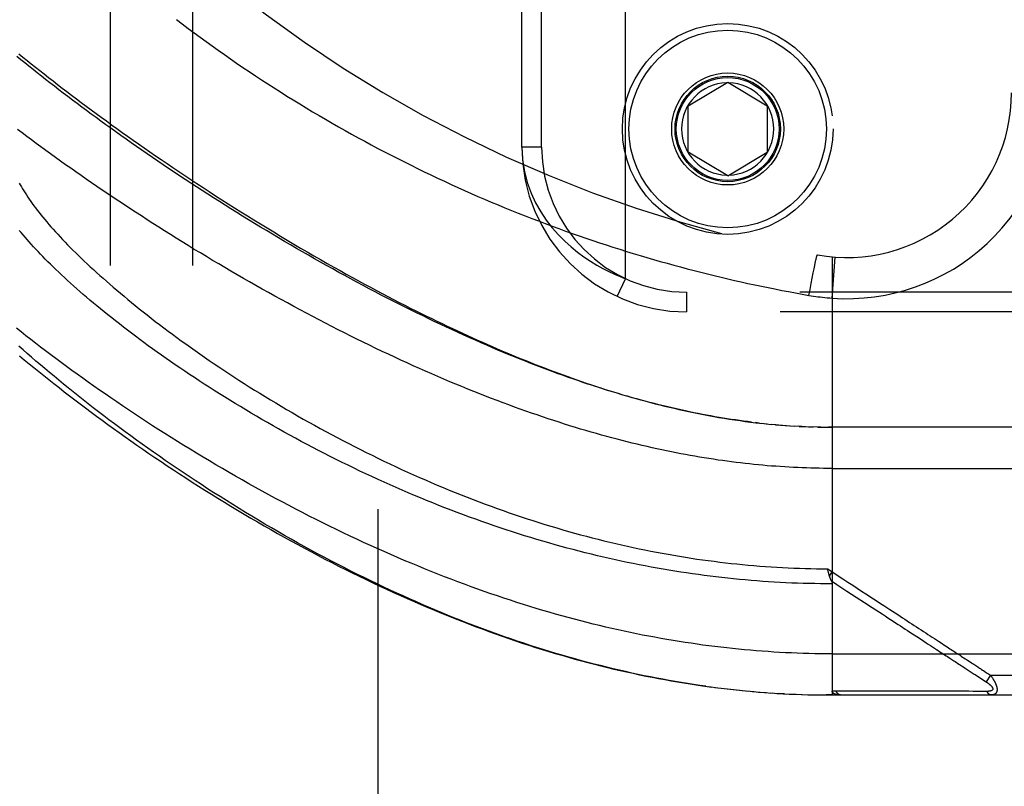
# Model space of a CAD drawing. Header units: inches. Extents: x 0 to 179, y 0 to 116.
# Tile 103 of 234: x 78.4 to 79.9, y 55.89 to 57.05. Entities that reach past the tile are written whole.
import ezdxf

# ---------------------------------------------------------------- set-up
doc = ezdxf.new("R2010")
doc.units = ezdxf.units.IN
doc.header["$LTSCALE"] = 9.842105
doc.header["$MEASUREMENT"] = 0
doc.linetypes.add('HIDDEN', pattern=[0.2, 0.1, -0.1])
for name, color, linetype in [('DEFAULT_2', 8, 'HIDDEN'), ('RIGHTHAND_DOOR_ASSEMBLY', 7, 'CONTINUOUS'), ('SUBPANEL', 7, 'CONTINUOUS')]:
    doc.layers.add(name, color=color, linetype=linetype)

msp = doc.modelspace()

# ---------------------------------------------------------------- linework, layer by layer
at = {"layer": 'DEFAULT_2', "color": 8, "linetype": 'HIDDEN'}
msp.add_line((78.9445, 79.9273), (78.9445, 34.8233), dxfattribs=at)
at = {"layer": 'RIGHTHAND_DOOR_ASSEMBLY', "color": 8, "linetype": 'HIDDEN'}
for p, q in [((79.3205, 56.6557), (79.3205, 58.095)), ((79.163, 56.8553), (79.163, 57.8953)), ((79.193, 56.8553), (79.193, 57.8953)), ((79.4155, 56.9178), (79.4755, 56.9539)), ((79.4755, 56.9539), (79.5355, 56.9178)), ((79.4155, 56.8478), (79.4155, 56.9178)), ((79.5355, 56.9178), (79.5355, 56.8478)), ((79.193, 56.8553), (79.163, 56.8553)), ((79.4755, 56.8118), (79.4155, 56.8478)), ((79.4755, 56.8118), (79.5355, 56.8478)), ((79.6097, 56.6852), (79.6099, 56.6862)), ((79.6099, 56.6862), (79.6102, 56.6871)), ((79.6102, 56.6871), (79.6104, 56.6879)), ((79.6342, 56.6888), (79.6342, 56.0241)), ((79.6342, 56.6261), (79.6387, 56.6885)), ((79.6053, 56.6644), (79.6066, 56.6707)), ((79.6066, 56.6707), (79.6076, 56.6755)), ((79.6076, 56.6755), (79.6084, 56.6792)), ((79.6084, 56.6792), (79.6089, 56.6818)), ((79.6089, 56.6818), (79.6093, 56.6836)), ((79.6093, 56.6836), (79.6097, 56.6852)), ((79.3078, 56.6285), (79.3205, 56.6557)), ((79.6022, 56.6482), (79.6038, 56.6566)), ((79.6038, 56.6566), (79.6053, 56.6644)), ((79.6005, 56.6394), (79.6022, 56.6482)), ((80.5692, 56.6353), (79.413, 56.6353)), ((79.413, 56.6353), (79.413, 56.6053)), ((79.5989, 56.6304), (79.6005, 56.6394)), ((80.5392, 56.6053), (79.413, 56.6053)), ((79.5235, 56.4366), (79.5175, 56.4373)), ((79.5262, 56.4363), (79.5354, 56.4353)), ((79.534, 56.4355), (79.5414, 56.4347)), ((79.5488, 56.4341), (79.5413, 56.4347)), ((79.5531, 56.4337), (79.5472, 56.4342)), ((79.5488, 56.4341), (79.5589, 56.4332)), ((79.5559, 56.4335), (79.5648, 56.4328)), ((79.563, 56.4329), (79.5706, 56.4324)), ((79.57, 56.4325), (79.577, 56.432)), ((79.5841, 56.4316), (79.5764, 56.4321)), ((79.5881, 56.4314), (79.5823, 56.4317)), ((79.5841, 56.4316), (79.5938, 56.4312)), ((79.5912, 56.4313), (79.5996, 56.431)), ((79.5983, 56.431), (79.6055, 56.4308)), ((79.6127, 56.4306), (79.6054, 56.4308)), ((79.6169, 56.4305), (79.6112, 56.4306)), ((79.6127, 56.4306), (79.6227, 56.4304)), ((79.6199, 56.4305), (79.6285, 56.4304)), ((79.6271, 56.4304), (79.6342, 56.4303)), ((80.508, 56.4303), (79.6285, 56.4304)), ((79.6342, 56.3678), (80.538, 56.3678)), ((79.6273, 56.2154), (79.6342, 56.2108)), ((79.6277, 56.2135), (79.6273, 56.2154)), ((79.6282, 56.2117), (79.6277, 56.2135)), ((79.6285, 56.2104), (79.6282, 56.2117)), ((79.6301, 56.2045), (79.6342, 56.2108)), ((79.6948, 56.1568), (79.7002, 56.1534)), ((79.7521, 56.1195), (79.7665, 56.1101)), ((79.6342, 56.0866), (80.538, 56.0866)), ((79.809, 56.0824), (79.8129, 56.0799)), ((79.8129, 56.0799), (79.8188, 56.0761)), ((79.8343, 56.0659), (79.8419, 56.061)), ((79.8419, 56.061), (79.8468, 56.0578)), ((79.8638, 56.0611), (79.8661, 56.0596)), ((79.8661, 56.0596), (79.8686, 56.0579)), ((79.8686, 56.0579), (79.8713, 56.0561)), ((79.8745, 56.0541), (79.8679, 56.0441)), ((79.8713, 56.0561), (79.8745, 56.0541)), ((79.8745, 56.0541), (80.538, 56.0541)), ((79.4468, 56.0368), (79.4607, 56.035)), ((79.4562, 56.0355), (79.4699, 56.0338)), ((79.4657, 56.0343), (79.4791, 56.0328)), ((79.4751, 56.0332), (79.4883, 56.0318)), ((79.4846, 56.0322), (79.4975, 56.0309)), ((79.494, 56.0312), (79.5067, 56.03)), ((79.5034, 56.0303), (79.5158, 56.0292)), ((79.5128, 56.0294), (79.525, 56.0284)), ((79.5222, 56.0286), (79.5341, 56.0277)), ((79.5315, 56.0279), (79.5432, 56.0271)), ((79.7022, 56.0297), (79.6976, 56.0297)), ((79.7851, 56.0297), (79.7743, 56.0297)), ((79.8377, 56.0297), (79.8336, 56.0297)), ((79.8414, 56.0297), (79.8377, 56.0297)), ((79.8481, 56.0296), (79.8414, 56.0297)), ((79.8527, 56.0296), (79.8481, 56.0296)), ((79.8622, 56.0296), (79.8527, 56.0296)), ((79.8691, 56.0296), (79.8622, 56.0296)), ((79.5409, 56.0272), (79.5523, 56.0265)), ((79.5615, 56.026), (79.5523, 56.0265)), ((79.569, 56.0256), (79.5797, 56.0252)), ((79.5783, 56.0252), (79.5888, 56.0248)), ((79.5876, 56.0249), (79.5979, 56.0246)), ((79.597, 56.0246), (79.6069, 56.0244)), ((79.6063, 56.0244), (79.616, 56.0242)), ((79.6156, 56.0242), (79.6251, 56.0241)), ((79.625, 56.0241), (79.6342, 56.0241)), ((79.6342, 56.0241), (79.6251, 56.0241)), ((79.6342, 56.0241), (80.508, 56.0241))]:
    msp.add_line(p, q, dxfattribs=at)
for points in [[(78.6386, 57.049), (78.6475, 57.0422), (78.6565, 57.0354), (78.6655, 57.0287), (78.6746, 57.022), (78.6837, 57.0154), (78.6929, 57.0088), (78.7021, 57.0022), (78.7114, 56.9957), (78.7207, 56.9892), (78.73, 56.9827), (78.7395, 56.9763), (78.7489, 56.97), (78.7584, 56.9636), (78.7679, 56.9574), (78.7775, 56.9512), (78.787, 56.945), (78.7967, 56.9389), (78.8063, 56.9328), (78.816, 56.9268), (78.8257, 56.9208), (78.8355, 56.9149), (78.8453, 56.909), (78.8551, 56.9032), (78.8649, 56.8975), (78.8748, 56.8918), (78.8847, 56.8861), (78.8946, 56.8805), (78.9045, 56.875), (78.9144, 56.8695), (78.9244, 56.8641), (78.9344, 56.8587), (78.9444, 56.8534), (78.9544, 56.8481), (78.9644, 56.8429), (78.9745, 56.8378), (78.9846, 56.8327), (78.9947, 56.8277), (79.0048, 56.8227), (79.0149, 56.8178), (79.025, 56.813), (79.0351, 56.8082), (79.0453, 56.8034), (79.0555, 56.7988), (79.0656, 56.7941), (79.0758, 56.7896), (79.086, 56.7851), (79.0962, 56.7806), (79.1064, 56.7762), (79.1166, 56.7719), (79.1268, 56.7676), (79.1371, 56.7634), (79.1473, 56.7592), (79.1575, 56.7551), (79.1678, 56.7511), (79.178, 56.7471), (79.1883, 56.7432), (79.1986, 56.7393), (79.2088, 56.7355), (79.2191, 56.7317), (79.2294, 56.728), (79.2396, 56.7243), (79.2499, 56.7207), (79.2602, 56.7172), (79.2705, 56.7137), (79.2807, 56.7103), (79.291, 56.7069), (79.3013, 56.7036), (79.3116, 56.7003), (79.3218, 56.6971), (79.3321, 56.694), (79.3424, 56.6909), (79.3526, 56.6878), (79.3629, 56.6849), (79.3732, 56.6819), (79.3834, 56.679), (79.3937, 56.6762), (79.4039, 56.6734), (79.4142, 56.6707), (79.4244, 56.6681), (79.4347, 56.6654), (79.4449, 56.6629), (79.4551, 56.6604), (79.4654, 56.6579), (79.4756, 56.6555), (79.4858, 56.6531), (79.4961, 56.6508), (79.5063, 56.6486), (79.5165, 56.6464), (79.5267, 56.6442), (79.5369, 56.6421), (79.5472, 56.6401), (79.5575, 56.638), (79.5678, 56.6361), (79.5782, 56.6341), (79.5885, 56.6322), (79.5989, 56.6304)], [(79.5115, 56.438), (79.5054, 56.4388), (79.4994, 56.4396), (79.4933, 56.4404), (79.4872, 56.4413), (79.481, 56.4422), (79.4749, 56.4432), (79.4686, 56.4441), (79.4624, 56.4452), (79.4561, 56.4463), (79.4498, 56.4474), (79.4435, 56.4486), (79.4371, 56.4498), (79.4307, 56.451), (79.4242, 56.4523), (79.4177, 56.4537), (79.4112, 56.4551), (79.4046, 56.4565), (79.398, 56.458), (79.3913, 56.4595), (79.3846, 56.4611), (79.3779, 56.4627), (79.3711, 56.4644), (79.3642, 56.4661), (79.3574, 56.4679), (79.3504, 56.4697), (79.3434, 56.4716), (79.3364, 56.4735), (79.3293, 56.4755), (79.3222, 56.4776), (79.315, 56.4796), (79.3078, 56.4818), (79.3005, 56.484), (79.2931, 56.4862), (79.2857, 56.4886), (79.2783, 56.4909), (79.2708, 56.4934), (79.2632, 56.4959), (79.2556, 56.4984), (79.248, 56.501), (79.2403, 56.5037), (79.2325, 56.5064), (79.2247, 56.5092), (79.2168, 56.512), (79.2089, 56.5149), (79.2009, 56.5179), (79.1928, 56.5209), (79.1847, 56.524), (79.1766, 56.5272), (79.1684, 56.5304), (79.1602, 56.5337), (79.1519, 56.537), (79.1435, 56.5404), (79.1351, 56.5439), (79.1267, 56.5474), (79.1182, 56.551), (79.1097, 56.5547), (79.1011, 56.5584), (79.0924, 56.5622), (79.0838, 56.5661), (79.075, 56.57), (79.0663, 56.574), (79.0575, 56.578), (79.0487, 56.5821), (79.0398, 56.5862), (79.0309, 56.5904), (79.0219, 56.5947), (79.013, 56.5991), (79.004, 56.6034), (78.9949, 56.6079), (78.9859, 56.6124), (78.9768, 56.6169), (78.9677, 56.6216), (78.9586, 56.6262), (78.9494, 56.6309), (78.9403, 56.6357), (78.9311, 56.6405), (78.9219, 56.6454), (78.9127, 56.6503), (78.9035, 56.6553), (78.8943, 56.6603), (78.8851, 56.6653), (78.8758, 56.6704), (78.8666, 56.6755), (78.8574, 56.6807), (78.8482, 56.6859), (78.839, 56.6911), (78.8299, 56.6964), (78.8207, 56.7017), (78.8115, 56.707), (78.8024, 56.7123), (78.7933, 56.7177), (78.7842, 56.7231), (78.7751, 56.7286), (78.7661, 56.734), (78.7571, 56.7395), (78.7481, 56.745), (78.7391, 56.7505), (78.7302, 56.756), (78.7214, 56.7616), (78.7125, 56.7671), (78.7037, 56.7727), (78.695, 56.7782), (78.6862, 56.7838), (78.6776, 56.7894), (78.669, 56.795), (78.6604, 56.8006), (78.6519, 56.8062), (78.6434, 56.8118), (78.635, 56.8174), (78.6267, 56.8229), (78.6184, 56.8285), (78.6102, 56.8341), (78.602, 56.8397), (78.5939, 56.8452), (78.5859, 56.8508), (78.5779, 56.8563), (78.57, 56.8618), (78.5621, 56.8673), (78.5544, 56.8728), (78.5466, 56.8783), (78.539, 56.8838), (78.5315, 56.8892), (78.524, 56.8946), (78.5165, 56.9), (78.5092, 56.9054), (78.5019, 56.9108), (78.4947, 56.9161), (78.4876, 56.9214), (78.4806, 56.9267), (78.4736, 56.932), (78.4668, 56.9372), (78.46, 56.9424), (78.4532, 56.9476), (78.4466, 56.9527), (78.44, 56.9578), (78.4336, 56.9629), (78.4272, 56.968), (78.4209, 56.973), (78.4146, 56.978), (78.4085, 56.983), (78.4024, 56.9879), (78.3965, 56.9928)], [(78.3994, 56.9968), (78.4055, 56.9918), (78.4118, 56.9868), (78.4181, 56.9817), (78.4245, 56.9766), (78.431, 56.9714), (78.4376, 56.9662), (78.4443, 56.9609), (78.4512, 56.9556), (78.4581, 56.9503), (78.465, 56.9449), (78.4721, 56.9395), (78.4793, 56.934), (78.4866, 56.9286), (78.494, 56.923), (78.5014, 56.9175), (78.509, 56.9119), (78.5166, 56.9062), (78.5244, 56.9006), (78.5322, 56.8949), (78.5401, 56.8891), (78.5482, 56.8834), (78.5563, 56.8776), (78.5645, 56.8718), (78.5728, 56.8659), (78.5812, 56.86), (78.5896, 56.8541), (78.5982, 56.8482), (78.6068, 56.8422), (78.6156, 56.8363), (78.6244, 56.8303), (78.6333, 56.8242), (78.6423, 56.8182), (78.6514, 56.8121), (78.6605, 56.8061), (78.6697, 56.8), (78.679, 56.7939), (78.6884, 56.7878), (78.6979, 56.7816), (78.7074, 56.7755), (78.7171, 56.7694), (78.7268, 56.7632), (78.7365, 56.7571), (78.7463, 56.751), (78.7562, 56.7448), (78.7662, 56.7387), (78.7762, 56.7326), (78.7863, 56.7265), (78.7964, 56.7203), (78.8066, 56.7143), (78.8168, 56.7082), (78.827, 56.7022), (78.8372, 56.6962), (78.8474, 56.6903), (78.8575, 56.6846), (78.8674, 56.6789), (78.8773, 56.6733), (78.8869, 56.6679), (78.8965, 56.6626), (78.9059, 56.6574), (78.9152, 56.6524), (78.9243, 56.6474), (78.9333, 56.6426), (78.9422, 56.6378), (78.951, 56.6332), (78.9597, 56.6286), (78.9683, 56.6241), (78.9768, 56.6197), (78.9853, 56.6154), (78.9936, 56.6112), (79.0018, 56.6071), (79.01, 56.603), (79.018, 56.599), (79.0261, 56.5951), (79.034, 56.5912), (79.0419, 56.5875), (79.0498, 56.5837), (79.0576, 56.58), (79.0653, 56.5764), (79.073, 56.5729), (79.0806, 56.5693), (79.0882, 56.5659), (79.0958, 56.5625), (79.1032, 56.5592), (79.1107, 56.5559), (79.1181, 56.5527), (79.1255, 56.5495), (79.1328, 56.5464), (79.1401, 56.5433), (79.1474, 56.5402), (79.1546, 56.5372), (79.1619, 56.5343), (79.169, 56.5314), (79.1762, 56.5285), (79.1833, 56.5257), (79.1904, 56.5229), (79.1975, 56.5202), (79.2046, 56.5175), (79.2116, 56.5148), (79.2186, 56.5122), (79.2256, 56.5097), (79.2326, 56.5071), (79.2396, 56.5046), (79.2466, 56.5022), (79.2535, 56.4998), (79.2605, 56.4974), (79.2674, 56.4951), (79.2743, 56.4928), (79.2813, 56.4905), (79.2882, 56.4883), (79.2951, 56.4861), (79.3021, 56.4839), (79.3091, 56.4818), (79.316, 56.4797), (79.323, 56.4777), (79.3301, 56.4756), (79.3371, 56.4737), (79.3441, 56.4717), (79.3512, 56.4698), (79.3583, 56.4679), (79.3654, 56.466), (79.3725, 56.4642), (79.3797, 56.4625), (79.3869, 56.4607), (79.3942, 56.459), (79.4014, 56.4573), (79.4087, 56.4557), (79.4161, 56.4541), (79.4236, 56.4526), (79.4312, 56.451), (79.4388, 56.4495), (79.4466, 56.4481), (79.4544, 56.4466), (79.4623, 56.4453), (79.4702, 56.4439), (79.4782, 56.4427), (79.4862, 56.4414), (79.4942, 56.4403), (79.5022, 56.4392), (79.5103, 56.4382)], [(79.6342, 56.3678), (79.6277, 56.3679), (79.6211, 56.3679), (79.6146, 56.368), (79.608, 56.3681), (79.6015, 56.3683), (79.5949, 56.3685), (79.5884, 56.3688), (79.5818, 56.369), (79.5752, 56.3693), (79.5686, 56.3697), (79.562, 56.3701), (79.5554, 56.3705), (79.5488, 56.371), (79.5421, 56.3715), (79.5355, 56.372), (79.5288, 56.3726), (79.5221, 56.3732), (79.5154, 56.3739), (79.5087, 56.3746), (79.5019, 56.3753), (79.4951, 56.3761), (79.4883, 56.3769), (79.4815, 56.3778), (79.4746, 56.3787), (79.4677, 56.3796), (79.4608, 56.3806), (79.4539, 56.3817), (79.4469, 56.3827), (79.4399, 56.3839), (79.4329, 56.385), (79.4258, 56.3862), (79.4187, 56.3875), (79.4116, 56.3888), (79.4044, 56.3901), (79.3972, 56.3915), (79.39, 56.393), (79.3827, 56.3944), (79.3754, 56.396), (79.368, 56.3976), (79.3606, 56.3992), (79.3531, 56.4009), (79.3457, 56.4026), (79.3381, 56.4044), (79.3306, 56.4062), (79.3229, 56.4081), (79.3153, 56.4101), (79.3076, 56.4121), (79.2998, 56.4141), (79.292, 56.4162), (79.2841, 56.4184), (79.2762, 56.4206), (79.2683, 56.4229), (79.2603, 56.4252), (79.2522, 56.4276), (79.2442, 56.4301), (79.236, 56.4326), (79.2278, 56.4351), (79.2196, 56.4378), (79.2113, 56.4405), (79.2029, 56.4432), (79.1945, 56.446), (79.1861, 56.4489), (79.1776, 56.4518), (79.1691, 56.4548), (79.1605, 56.4579), (79.1518, 56.461), (79.1431, 56.4642), (79.1344, 56.4674), (79.1256, 56.4707), (79.1168, 56.4741), (79.1079, 56.4775), (79.099, 56.481), (79.09, 56.4846), (79.081, 56.4882), (79.0719, 56.4919), (79.0628, 56.4956), (79.0537, 56.4994), (79.0445, 56.5033), (79.0353, 56.5073), (79.0261, 56.5113), (79.0168, 56.5153), (79.0075, 56.5195), (78.9981, 56.5236), (78.9887, 56.5279), (78.9793, 56.5322), (78.9699, 56.5365), (78.9604, 56.541), (78.9509, 56.5454), (78.9414, 56.55), (78.9319, 56.5546), (78.9223, 56.5592), (78.9127, 56.5639), (78.9031, 56.5687), (78.8935, 56.5735), (78.8839, 56.5783), (78.8743, 56.5832), (78.8647, 56.5882), (78.8551, 56.5932), (78.8455, 56.5982), (78.8358, 56.6033), (78.8262, 56.6084), (78.8166, 56.6136), (78.807, 56.6188), (78.7974, 56.624), (78.7879, 56.6293), (78.7783, 56.6346), (78.7688, 56.6399), (78.7592, 56.6453), (78.7497, 56.6507), (78.7403, 56.6561), (78.7308, 56.6615), (78.7214, 56.667), (78.7121, 56.6725), (78.7027, 56.678), (78.6934, 56.6835), (78.6841, 56.6891), (78.6749, 56.6947), (78.6657, 56.7002), (78.6566, 56.7058), (78.6475, 56.7114), (78.6384, 56.717), (78.6294, 56.7227), (78.6205, 56.7283), (78.6116, 56.7339), (78.6028, 56.7395), (78.594, 56.7452), (78.5853, 56.7508), (78.5766, 56.7564), (78.568, 56.762), (78.5595, 56.7676), (78.551, 56.7732), (78.5426, 56.7788), (78.5343, 56.7844), (78.526, 56.79), (78.5179, 56.7956), (78.5097, 56.8011), (78.5017, 56.8067), (78.4937, 56.8122), (78.4858, 56.8177), (78.478, 56.8232), (78.4703, 56.8286), (78.4626, 56.8341), (78.455, 56.8395), (78.4475, 56.8449), (78.4401, 56.8503), (78.4328, 56.8557), (78.4255, 56.861), (78.4183, 56.8663), (78.4112, 56.8716), (78.4042, 56.8768), (78.3973, 56.882)], [(79.163, 56.8553), (79.164, 56.8363), (79.1668, 56.8183), (79.1713, 56.8014), (79.177, 56.7855), (79.1839, 56.7707), (79.1917, 56.7569), (79.2001, 56.7443), (79.2091, 56.7327), (79.2184, 56.7221), (79.228, 56.7125), (79.2378, 56.7038), (79.2476, 56.6958), (79.2573, 56.6887), (79.267, 56.6822), (79.2766, 56.6764), (79.2859, 56.6713), (79.295, 56.6667), (79.3038, 56.6626), (79.3123, 56.6589), (79.3205, 56.6557)], [(78.3998, 56.8008), (78.4014, 56.7979), (78.4031, 56.7949), (78.4049, 56.7919), (78.4067, 56.7889), (78.4087, 56.7858), (78.4107, 56.7827), (78.4128, 56.7795), (78.415, 56.7763), (78.4173, 56.773), (78.4196, 56.7697), (78.4221, 56.7664), (78.4246, 56.763), (78.4272, 56.7596), (78.43, 56.7561), (78.4328, 56.7526), (78.4356, 56.749), (78.4386, 56.7454), (78.4417, 56.7418), (78.4449, 56.7381), (78.4481, 56.7344), (78.4514, 56.7306), (78.4549, 56.7268), (78.4584, 56.723), (78.462, 56.7191), (78.4657, 56.7152), (78.4695, 56.7112), (78.4734, 56.7072), (78.4773, 56.7032), (78.4814, 56.6991), (78.4856, 56.695), (78.4898, 56.6908), (78.4941, 56.6866), (78.4986, 56.6824), (78.5031, 56.6781), (78.5077, 56.6738), (78.5124, 56.6695), (78.5172, 56.6651), (78.5221, 56.6607), (78.5271, 56.6563), (78.5322, 56.6518), (78.5373, 56.6473), (78.5426, 56.6427), (78.548, 56.6382), (78.5534, 56.6336), (78.559, 56.6289), (78.5646, 56.6243), (78.5703, 56.6196), (78.5761, 56.6149), (78.582, 56.6101), (78.588, 56.6054), (78.5941, 56.6006), (78.6003, 56.5958), (78.6065, 56.5909), (78.6129, 56.5861), (78.6193, 56.5812), (78.6258, 56.5763), (78.6325, 56.5714), (78.6391, 56.5665), (78.6459, 56.5615), (78.6528, 56.5566), (78.6597, 56.5516), (78.6668, 56.5467), (78.6739, 56.5417), (78.6811, 56.5367), (78.6883, 56.5317), (78.6957, 56.5267), (78.7031, 56.5217), (78.7106, 56.5167), (78.7182, 56.5117), (78.7258, 56.5067), (78.7335, 56.5018), (78.7413, 56.4968), (78.7492, 56.4918), (78.7571, 56.4868), (78.7651, 56.4819), (78.7731, 56.4769), (78.7812, 56.472), (78.7894, 56.4671), (78.7976, 56.4622), (78.8059, 56.4573), (78.8142, 56.4525), (78.8226, 56.4476), (78.8311, 56.4428), (78.8395, 56.4381), (78.8481, 56.4333), (78.8566, 56.4286), (78.8653, 56.4239), (78.8739, 56.4192), (78.8826, 56.4146), (78.8914, 56.41), (78.9001, 56.4055), (78.9089, 56.401), (78.9178, 56.3965), (78.9266, 56.3921), (78.9355, 56.3877), (78.9444, 56.3833), (78.9534, 56.379), (78.9623, 56.3748), (78.9713, 56.3706), (78.9803, 56.3664), (78.9893, 56.3623), (78.9984, 56.3582), (79.0074, 56.3542), (79.0165, 56.3503), (79.0255, 56.3464), (79.0346, 56.3425), (79.0437, 56.3387), (79.0528, 56.335), (79.0618, 56.3313), (79.0709, 56.3277), (79.08, 56.3241), (79.0891, 56.3206), (79.0982, 56.3171), (79.1073, 56.3137), (79.1164, 56.3104), (79.1255, 56.3071), (79.1346, 56.3039), (79.1437, 56.3007), (79.1527, 56.2976), (79.1618, 56.2945), (79.1709, 56.2915), (79.1799, 56.2886), (79.1889, 56.2857), (79.198, 56.2829), (79.207, 56.2802), (79.216, 56.2775), (79.225, 56.2749), (79.234, 56.2723), (79.243, 56.2698), (79.2519, 56.2673), (79.2609, 56.2649), (79.2698, 56.2626), (79.2788, 56.2603), (79.2877, 56.2581), (79.2966, 56.2559), (79.3055, 56.2538), (79.3144, 56.2518), (79.3232, 56.2498), (79.3321, 56.2479), (79.3409, 56.246), (79.3498, 56.2442), (79.3586, 56.2424), (79.3674, 56.2407), (79.3762, 56.2391), (79.385, 56.2375), (79.3937, 56.236), (79.4025, 56.2345), (79.4112, 56.2331), (79.42, 56.2317), (79.4287, 56.2304), (79.4374, 56.2292), (79.4461, 56.228), (79.4548, 56.2269), (79.4635, 56.2258), (79.4722, 56.2247), (79.4808, 56.2238), (79.4895, 56.2229), (79.4982, 56.222), (79.5068, 56.2212), (79.5154, 56.2204), (79.5241, 56.2197), (79.5327, 56.2191), (79.5413, 56.2185), (79.5499, 56.2179), (79.5585, 56.2174), (79.5671, 56.217), (79.5757, 56.2166), (79.5843, 56.2163), (79.5929, 56.216), (79.6015, 56.2158), (79.6101, 56.2156), (79.6187, 56.2155), (79.6273, 56.2154)], [(79.6342, 56.1928), (79.6254, 56.1928), (79.6166, 56.1929), (79.6079, 56.193), (79.5991, 56.1932), (79.5903, 56.1934), (79.5815, 56.1937), (79.5727, 56.194), (79.5639, 56.1944), (79.5551, 56.1949), (79.5462, 56.1954), (79.5374, 56.1959), (79.5286, 56.1965), (79.5198, 56.1972), (79.5109, 56.1979), (79.5021, 56.1986), (79.4932, 56.1995), (79.4843, 56.2003), (79.4755, 56.2012), (79.4666, 56.2022), (79.4577, 56.2032), (79.4488, 56.2043), (79.4399, 56.2055), (79.431, 56.2067), (79.4221, 56.2079), (79.4131, 56.2092), (79.4042, 56.2106), (79.3952, 56.212), (79.3862, 56.2134), (79.3773, 56.215), (79.3683, 56.2165), (79.3593, 56.2182), (79.3502, 56.2199), (79.3412, 56.2216), (79.3322, 56.2234), (79.3231, 56.2253), (79.314, 56.2272), (79.305, 56.2292), (79.2959, 56.2312), (79.2868, 56.2333), (79.2776, 56.2354), (79.2685, 56.2376), (79.2593, 56.2399), (79.2502, 56.2422), (79.241, 56.2446), (79.2318, 56.247), (79.2226, 56.2495), (79.2134, 56.2521), (79.2042, 56.2547), (79.195, 56.2574), (79.1857, 56.2601), (79.1765, 56.2629), (79.1672, 56.2658), (79.1579, 56.2687), (79.1487, 56.2716), (79.1394, 56.2747), (79.1301, 56.2778), (79.1208, 56.2809), (79.1115, 56.2841), (79.1022, 56.2874), (79.0929, 56.2907), (79.0836, 56.2941), (79.0742, 56.2975), (79.0649, 56.301), (79.0556, 56.3045), (79.0463, 56.3081), (79.037, 56.3118), (79.0277, 56.3155), (79.0184, 56.3193), (79.0091, 56.3231), (78.9999, 56.3269), (78.9906, 56.3309), (78.9814, 56.3348), (78.9721, 56.3388), (78.9629, 56.3429), (78.9538, 56.347), (78.9446, 56.3512), (78.9354, 56.3554), (78.9263, 56.3596), (78.9172, 56.3639), (78.9082, 56.3683), (78.8991, 56.3726), (78.8901, 56.377), (78.8811, 56.3815), (78.8722, 56.386), (78.8633, 56.3905), (78.8544, 56.3951), (78.8456, 56.3997), (78.8368, 56.4043), (78.8281, 56.4089), (78.8194, 56.4136), (78.8108, 56.4183), (78.8022, 56.423), (78.7937, 56.4278), (78.7852, 56.4326), (78.7768, 56.4374), (78.7684, 56.4422), (78.7601, 56.447), (78.7519, 56.4518), (78.7437, 56.4567), (78.7356, 56.4616), (78.7276, 56.4664), (78.7196, 56.4713), (78.7117, 56.4762), (78.7038, 56.4811), (78.6961, 56.486), (78.6884, 56.4909), (78.6808, 56.4958), (78.6733, 56.5007), (78.6658, 56.5056), (78.6584, 56.5105), (78.6512, 56.5154), (78.6439, 56.5202), (78.6368, 56.5251), (78.6298, 56.5299), (78.6228, 56.5348), (78.6159, 56.5396), (78.6091, 56.5444), (78.6024, 56.5492), (78.5958, 56.554), (78.5893, 56.5588), (78.5828, 56.5635), (78.5765, 56.5683), (78.5702, 56.573), (78.5641, 56.5777), (78.558, 56.5823), (78.552, 56.587), (78.5461, 56.5916), (78.5403, 56.5962), (78.5345, 56.6007), (78.5289, 56.6053), (78.5234, 56.6098), (78.5179, 56.6143), (78.5126, 56.6187), (78.5073, 56.6231), (78.5022, 56.6275), (78.4971, 56.6319), (78.4921, 56.6362), (78.4872, 56.6405), (78.4824, 56.6447), (78.4777, 56.6489), (78.4731, 56.6531), (78.4686, 56.6573), (78.4642, 56.6614), (78.4598, 56.6655), (78.4556, 56.6695), (78.4514, 56.6735), (78.4474, 56.6775), (78.4434, 56.6814), (78.4395, 56.6853), (78.4358, 56.6891), (78.4321, 56.693), (78.4284, 56.6967), (78.4249, 56.7005), (78.4215, 56.7042), (78.4182, 56.7078), (78.4149, 56.7114), (78.4118, 56.715), (78.4087, 56.7186), (78.4057, 56.7221), (78.4028, 56.7255), (78.4, 56.7289)], [(79.6104, 56.6879), (79.6105, 56.6887), (79.6106, 56.689), (79.6107, 56.6894), (79.6108, 56.6897), (79.6109, 56.69), (79.611, 56.6902), (79.611, 56.6905), (79.6111, 56.6907), (79.6112, 56.6909), (79.6112, 56.6911), (79.6113, 56.6913), (79.6114, 56.6914), (79.6114, 56.6916), (79.6115, 56.6917), (79.6115, 56.6918), (79.6115, 56.6918), (79.6116, 56.6919), (79.6116, 56.6919), (79.6116, 56.6919)], [(79.5989, 56.6304), (79.6024, 56.6298), (79.6058, 56.6293), (79.6091, 56.6288), (79.6124, 56.6283), (79.6159, 56.6279), (79.6194, 56.6275), (79.623, 56.6271), (79.6267, 56.6267), (79.6304, 56.6264), (79.6342, 56.6261)], [(79.6342, 56.0866), (79.6254, 56.0866), (79.6165, 56.0867), (79.6077, 56.0868), (79.5988, 56.087), (79.5899, 56.0873), (79.5811, 56.0876), (79.5722, 56.0879), (79.5633, 56.0883), (79.5544, 56.0888), (79.5456, 56.0893), (79.5367, 56.0899), (79.5278, 56.0905), (79.5188, 56.0912), (79.5099, 56.0919), (79.501, 56.0927), (79.492, 56.0936), (79.483, 56.0945), (79.4741, 56.0955), (79.4651, 56.0965), (79.4561, 56.0976), (79.447, 56.0987), (79.438, 56.0999), (79.4289, 56.1012), (79.4198, 56.1025), (79.4107, 56.1038), (79.4016, 56.1053), (79.3925, 56.1068), (79.3833, 56.1083), (79.3741, 56.1099), (79.3649, 56.1116), (79.3557, 56.1133), (79.3464, 56.1151), (79.3371, 56.117), (79.3278, 56.1189), (79.3185, 56.1209), (79.3091, 56.1229), (79.2997, 56.125), (79.2903, 56.1272), (79.2809, 56.1294), (79.2714, 56.1317), (79.2619, 56.1341), (79.2524, 56.1365), (79.2428, 56.139), (79.2332, 56.1416), (79.2236, 56.1442), (79.214, 56.1469), (79.2043, 56.1497), (79.1946, 56.1525), (79.1849, 56.1554), (79.1751, 56.1584), (79.1653, 56.1615), (79.1555, 56.1646), (79.1456, 56.1678), (79.1358, 56.171), (79.1258, 56.1743), (79.1159, 56.1777), (79.1059, 56.1812), (79.096, 56.1847), (79.0859, 56.1883), (79.0759, 56.192), (79.0658, 56.1958), (79.0557, 56.1996), (79.0456, 56.2035), (79.0355, 56.2075), (79.0253, 56.2115), (79.0151, 56.2156), (79.0049, 56.2198), (78.9947, 56.224), (78.9845, 56.2283), (78.9742, 56.2327), (78.9639, 56.2371), (78.9537, 56.2417), (78.9434, 56.2462), (78.9331, 56.2509), (78.9228, 56.2556), (78.9124, 56.2604), (78.9021, 56.2652), (78.8918, 56.2701), (78.8815, 56.2751), (78.8712, 56.2801), (78.8609, 56.2852), (78.8506, 56.2903), (78.8403, 56.2955), (78.83, 56.3008), (78.8197, 56.3061), (78.8095, 56.3115), (78.7993, 56.3169), (78.789, 56.3223), (78.7789, 56.3278), (78.7687, 56.3334), (78.7586, 56.339), (78.7485, 56.3446), (78.7384, 56.3503), (78.7284, 56.356), (78.7184, 56.3617), (78.7084, 56.3675), (78.6985, 56.3733), (78.6887, 56.3791), (78.6789, 56.385), (78.6691, 56.3909), (78.6594, 56.3968), (78.6497, 56.4027), (78.6402, 56.4087), (78.6306, 56.4147), (78.6212, 56.4206), (78.6118, 56.4266), (78.6024, 56.4326), (78.5932, 56.4386), (78.584, 56.4446), (78.5748, 56.4507), (78.5658, 56.4567), (78.5568, 56.4627), (78.5479, 56.4687), (78.5391, 56.4748), (78.5304, 56.4808), (78.5217, 56.4868), (78.5132, 56.4928), (78.5047, 56.4988), (78.4963, 56.5047), (78.488, 56.5107), (78.4798, 56.5166), (78.4716, 56.5226), (78.4636, 56.5285), (78.4556, 56.5344), (78.4478, 56.5402), (78.44, 56.5461), (78.4324, 56.5519), (78.4248, 56.5577), (78.4173, 56.5634), (78.4099, 56.5692), (78.4027, 56.5749), (78.3955, 56.5806)], [(79.4422, 56.0374), (79.433, 56.0387), (79.4237, 56.0401), (79.4144, 56.0415), (79.4051, 56.043), (79.3958, 56.0446), (79.3864, 56.0462), (79.3771, 56.0479), (79.3677, 56.0497), (79.3583, 56.0515), (79.3489, 56.0534), (79.3394, 56.0554), (79.33, 56.0574), (79.3205, 56.0595), (79.311, 56.0617), (79.3015, 56.0639), (79.2919, 56.0662), (79.2823, 56.0686), (79.2727, 56.071), (79.2631, 56.0735), (79.2535, 56.0761), (79.2438, 56.0788), (79.2341, 56.0815), (79.2244, 56.0843), (79.2146, 56.0872), (79.2049, 56.0901), (79.1951, 56.0931), (79.1853, 56.0962), (79.1755, 56.0993), (79.1658, 56.1025), (79.156, 56.1058), (79.1463, 56.1091), (79.1366, 56.1125), (79.127, 56.1159), (79.1174, 56.1193), (79.1077, 56.1229), (79.0981, 56.1265), (79.0886, 56.1301), (79.079, 56.1338), (79.0694, 56.1376), (79.0598, 56.1414), (79.0502, 56.1453), (79.0406, 56.1492), (79.031, 56.1532), (79.0214, 56.1573), (79.0117, 56.1615), (79.0021, 56.1657), (78.9924, 56.1699), (78.9827, 56.1743), (78.973, 56.1787), (78.9632, 56.1832), (78.9534, 56.1878), (78.9435, 56.1925), (78.9336, 56.1973), (78.9236, 56.2022), (78.9136, 56.2071), (78.9035, 56.2122), (78.8934, 56.2173), (78.8833, 56.2225), (78.8731, 56.2278), (78.863, 56.2331), (78.8529, 56.2385), (78.8428, 56.2439), (78.8327, 56.2495), (78.8226, 56.255), (78.8126, 56.2606), (78.8026, 56.2663), (78.7926, 56.272), (78.7827, 56.2777), (78.7728, 56.2835), (78.763, 56.2893), (78.7532, 56.2952), (78.7434, 56.3011), (78.7337, 56.307), (78.724, 56.313), (78.7144, 56.319), (78.7048, 56.325), (78.6953, 56.331), (78.6858, 56.3371), (78.6764, 56.3432), (78.6671, 56.3493), (78.6579, 56.3554), (78.6487, 56.3616), (78.6395, 56.3677), (78.6305, 56.3739), (78.6215, 56.38), (78.6126, 56.3862), (78.6038, 56.3924), (78.595, 56.3986), (78.5864, 56.4047), (78.5778, 56.4109), (78.5693, 56.4171), (78.5609, 56.4232), (78.5525, 56.4294), (78.5443, 56.4355), (78.5361, 56.4416), (78.5281, 56.4477), (78.5201, 56.4538), (78.5122, 56.4599), (78.5045, 56.4659), (78.4968, 56.472), (78.4892, 56.478), (78.4817, 56.484), (78.4743, 56.4899), (78.467, 56.4958), (78.4598, 56.5017), (78.4527, 56.5076), (78.4457, 56.5134), (78.4388, 56.5192), (78.432, 56.525), (78.4253, 56.5307), (78.4187, 56.5364), (78.4121, 56.5421), (78.4057, 56.5477), (78.3994, 56.5533)], [(78.4004, 56.5386), (78.4076, 56.5327), (78.4148, 56.5267), (78.4222, 56.5207), (78.4296, 56.5147), (78.4371, 56.5086), (78.4447, 56.5026), (78.4525, 56.4965), (78.4603, 56.4904), (78.4681, 56.4842), (78.4761, 56.4781), (78.4842, 56.4719), (78.4923, 56.4657), (78.5006, 56.4595), (78.5089, 56.4533), (78.5173, 56.4471), (78.5258, 56.4408), (78.5344, 56.4346), (78.5431, 56.4283), (78.5518, 56.4221), (78.5606, 56.4158), (78.5695, 56.4095), (78.5785, 56.4033), (78.5876, 56.397), (78.5967, 56.3907), (78.6059, 56.3845), (78.6152, 56.3782), (78.6245, 56.372), (78.6339, 56.3657), (78.6434, 56.3595), (78.653, 56.3533), (78.6626, 56.3471), (78.6722, 56.341), (78.6819, 56.3348), (78.6917, 56.3287), (78.7015, 56.3226), (78.7114, 56.3165), (78.7213, 56.3105), (78.7313, 56.3045), (78.7413, 56.2985), (78.7514, 56.2926), (78.7615, 56.2867), (78.7716, 56.2809), (78.7818, 56.2751), (78.792, 56.2693), (78.8022, 56.2636), (78.8124, 56.2579), (78.8227, 56.2523), (78.833, 56.2467), (78.8434, 56.2412), (78.8537, 56.2357), (78.8641, 56.2303), (78.8744, 56.225), (78.8848, 56.2197), (78.8952, 56.2145), (78.9056, 56.2093), (78.916, 56.2042), (78.9265, 56.1992), (78.9369, 56.1942), (78.9473, 56.1893), (78.9577, 56.1845), (78.9681, 56.1797), (78.9785, 56.175), (78.9889, 56.1704), (78.9993, 56.1658), (79.0097, 56.1613), (79.0201, 56.1569), (79.0305, 56.1526), (79.0408, 56.1483), (79.0511, 56.1441), (79.0614, 56.14), (79.0717, 56.1359), (79.082, 56.132), (79.0923, 56.1281), (79.1025, 56.1243), (79.1127, 56.1205), (79.1229, 56.1168), (79.1331, 56.1133), (79.1433, 56.1097), (79.1534, 56.1063), (79.1635, 56.1029), (79.1736, 56.0996), (79.1837, 56.0964), (79.1937, 56.0933), (79.2037, 56.0902), (79.2137, 56.0872), (79.2237, 56.0843), (79.2336, 56.0814), (79.2435, 56.0787), (79.2534, 56.076), (79.2633, 56.0733), (79.2732, 56.0708), (79.283, 56.0683), (79.2928, 56.0659), (79.3026, 56.0635), (79.3123, 56.0613), (79.3221, 56.0591), (79.3318, 56.057), (79.3415, 56.0549), (79.3511, 56.0529), (79.3608, 56.051), (79.3704, 56.0491), (79.38, 56.0474), (79.3896, 56.0456), (79.3992, 56.044), (79.4087, 56.0424), (79.4183, 56.0409), (79.4278, 56.0395), (79.4373, 56.0381), (79.4515, 56.0362)], [(79.5103, 56.4382), (79.5183, 56.4372), (79.5294, 56.4359)], [(79.6289, 56.2086), (79.6286, 56.2098), (79.6285, 56.2104)], [(79.6301, 56.2045), (79.6299, 56.2051), (79.6297, 56.2056), (79.6296, 56.2062), (79.6294, 56.2068), (79.6292, 56.2074), (79.6291, 56.208), (79.6289, 56.2086)], [(79.6342, 56.2108), (79.6504, 56.2003), (79.658, 56.1953), (79.6653, 56.1905), (79.6723, 56.186), (79.6789, 56.1817), (79.6853, 56.1775)], [(79.6331, 56.1969), (79.6327, 56.1976), (79.6325, 56.1981), (79.6323, 56.1986), (79.632, 56.1991), (79.6318, 56.1996), (79.6316, 56.2001), (79.6314, 56.2006), (79.6312, 56.2012), (79.631, 56.2017), (79.6308, 56.2022), (79.6306, 56.2028), (79.6304, 56.2034), (79.6303, 56.2039), (79.6301, 56.2045)], [(79.633, 56.1971), (79.6412, 56.1918), (79.649, 56.1867), (79.6565, 56.1818), (79.6706, 56.1726)], [(79.6331, 56.1969), (79.6332, 56.1967), (79.6333, 56.1964), (79.6334, 56.1962), (79.6335, 56.196), (79.6336, 56.1958), (79.6337, 56.1955), (79.6337, 56.1953), (79.6338, 56.1951), (79.6339, 56.1949), (79.6339, 56.1947), (79.634, 56.1945), (79.634, 56.1942), (79.6341, 56.194), (79.6341, 56.1938), (79.6342, 56.1936), (79.6342, 56.1934), (79.6342, 56.1932), (79.6342, 56.193), (79.6342, 56.1928)], [(79.6853, 56.1775), (79.6971, 56.1699), (79.7025, 56.1663), (79.7077, 56.1629), (79.7126, 56.1597), (79.7172, 56.1567), (79.7216, 56.1538), (79.7258, 56.1511), (79.7298, 56.1485), (79.7336, 56.146), (79.7373, 56.1436), (79.7409, 56.1413), (79.7445, 56.1389), (79.748, 56.1366), (79.7515, 56.1343), (79.755, 56.132), (79.7586, 56.1297), (79.7621, 56.1274), (79.7657, 56.1251), (79.7692, 56.1228), (79.7727, 56.1205), (79.7761, 56.1183), (79.7795, 56.1161), (79.7828, 56.1139), (79.7861, 56.1118), (79.7893, 56.1097), (79.7924, 56.1077), (79.7954, 56.1057)], [(79.6706, 56.1726), (79.6833, 56.1643), (79.6948, 56.1568)], [(79.7002, 56.1534), (79.7099, 56.147), (79.7145, 56.144), (79.7187, 56.1412), (79.7228, 56.1386), (79.7267, 56.136), (79.7305, 56.1336), (79.7342, 56.1312), (79.7378, 56.1288), (79.7414, 56.1265), (79.7449, 56.1242), (79.7485, 56.1218), (79.7521, 56.1195)], [(79.7665, 56.1101), (79.7734, 56.1056), (79.7768, 56.1034), (79.7801, 56.1013), (79.7833, 56.0992), (79.7865, 56.0971), (79.7895, 56.0951), (79.7924, 56.0932), (79.7952, 56.0914), (79.7978, 56.0897), (79.8003, 56.0881), (79.8026, 56.0866), (79.8049, 56.0851), (79.807, 56.0837), (79.809, 56.0824)], [(79.7954, 56.1057), (79.8011, 56.102), (79.8037, 56.1003), (79.8062, 56.0987), (79.8085, 56.0972), (79.8107, 56.0957), (79.8128, 56.0943), (79.8149, 56.093), (79.8168, 56.0917), (79.8188, 56.0905), (79.8207, 56.0892), (79.8226, 56.088), (79.8245, 56.0868)], [(79.8188, 56.0761), (79.8207, 56.0748), (79.8227, 56.0735), (79.8246, 56.0722), (79.8266, 56.071), (79.8285, 56.0697), (79.8305, 56.0684), (79.8324, 56.0672), (79.8343, 56.0659)], [(79.8245, 56.0868), (79.8283, 56.0843), (79.8302, 56.083), (79.8322, 56.0817), (79.8341, 56.0805), (79.836, 56.0792), (79.8379, 56.078), (79.8398, 56.0768)], [(79.8398, 56.0768), (79.8436, 56.0743), (79.8454, 56.0731), (79.8473, 56.0719), (79.849, 56.0707)], [(79.8468, 56.0578), (79.8483, 56.0568), (79.8497, 56.0559), (79.851, 56.0551)], [(79.849, 56.0707), (79.8523, 56.0686), (79.8538, 56.0676), (79.8552, 56.0667)], [(79.8552, 56.0667), (79.8578, 56.065), (79.8591, 56.0642), (79.8603, 56.0634)], [(79.8603, 56.0634), (79.8626, 56.0619), (79.8638, 56.0611)], [(79.851, 56.0551), (79.8684, 56.0437), (79.8689, 56.0434), (79.8693, 56.0431), (79.8698, 56.0428), (79.8702, 56.0425), (79.8706, 56.0422), (79.8709, 56.042), (79.8713, 56.0417), (79.8717, 56.0414), (79.872, 56.0412), (79.8723, 56.0409), (79.8726, 56.0407), (79.8729, 56.0404), (79.8732, 56.0402), (79.8735, 56.04), (79.8737, 56.0397), (79.874, 56.0395), (79.8742, 56.0393), (79.8744, 56.0391), (79.8746, 56.0389), (79.8749, 56.0387), (79.8751, 56.0384), (79.8752, 56.0383), (79.8754, 56.0381), (79.8756, 56.0379), (79.8758, 56.0377), (79.8759, 56.0375), (79.8761, 56.0373), (79.8762, 56.0371), (79.8764, 56.0369), (79.8765, 56.0368), (79.8766, 56.0366), (79.8767, 56.0364), (79.8769, 56.0363), (79.877, 56.0361), (79.8771, 56.0359), (79.8772, 56.0358), (79.8773, 56.0356), (79.8773, 56.0355), (79.8774, 56.0353), (79.8775, 56.0352), (79.8775, 56.035), (79.8776, 56.0349), (79.8777, 56.0347), (79.8777, 56.0346), (79.8778, 56.0344), (79.8778, 56.0343), (79.8778, 56.0342), (79.8778, 56.034), (79.8779, 56.0339), (79.8779, 56.0338), (79.8779, 56.0336), (79.8779, 56.0335), (79.8779, 56.0334), (79.8779, 56.0332), (79.8779, 56.0331), (79.8779, 56.033), (79.8778, 56.0329), (79.8778, 56.0328), (79.8778, 56.0327), (79.8778, 56.0325), (79.8777, 56.0324), (79.8777, 56.0323), (79.8776, 56.0322), (79.8775, 56.0321), (79.8775, 56.032), (79.8774, 56.0319), (79.8773, 56.0318), (79.8773, 56.0317), (79.8772, 56.0316), (79.8771, 56.0315), (79.877, 56.0314), (79.8769, 56.0313), (79.8768, 56.0312), (79.8766, 56.0311), (79.8765, 56.0311), (79.8764, 56.031), (79.8763, 56.0309), (79.8761, 56.0308), (79.876, 56.0307), (79.8758, 56.0306), (79.8756, 56.0306), (79.8755, 56.0305), (79.8753, 56.0304), (79.8751, 56.0303), (79.8749, 56.0303), (79.8747, 56.0302), (79.8745, 56.0301), (79.8742, 56.0301), (79.874, 56.03), (79.8737, 56.03), (79.8735, 56.0299), (79.8732, 56.0299), (79.8729, 56.0298), (79.8726, 56.0298), (79.8723, 56.0297), (79.8719, 56.0297), (79.8716, 56.0297), (79.8712, 56.0296), (79.8708, 56.0296), (79.8704, 56.0296), (79.87, 56.0296), (79.8695, 56.0296), (79.8691, 56.0296)], [(79.8745, 56.0541), (79.875, 56.0535), (79.8754, 56.0528), (79.8759, 56.0522), (79.8763, 56.0516), (79.8767, 56.051), (79.8771, 56.0504), (79.8775, 56.0499), (79.8779, 56.0493), (79.8782, 56.0488), (79.8786, 56.0482), (79.8789, 56.0477), (79.8792, 56.0472), (79.8795, 56.0467), (79.8798, 56.0462), (79.88, 56.0458), (79.8803, 56.0453), (79.8805, 56.0449), (79.8808, 56.0444), (79.881, 56.044), (79.8812, 56.0435), (79.8814, 56.0431), (79.8816, 56.0427), (79.8818, 56.0423), (79.882, 56.0419), (79.8822, 56.0415), (79.8823, 56.0411), (79.8825, 56.0407), (79.8826, 56.0404), (79.8828, 56.04), (79.8829, 56.0396), (79.883, 56.0393), (79.8832, 56.0389), (79.8833, 56.0386), (79.8834, 56.0382), (79.8835, 56.0379), (79.8836, 56.0376), (79.8837, 56.0372), (79.8838, 56.0369), (79.8839, 56.0366), (79.884, 56.0363), (79.884, 56.0359), (79.8841, 56.0356), (79.8841, 56.0353), (79.8842, 56.035), (79.8842, 56.0347), (79.8843, 56.0344), (79.8843, 56.0341), (79.8844, 56.0339), (79.8844, 56.0336), (79.8844, 56.0333), (79.8844, 56.033), (79.8844, 56.0328), (79.8844, 56.0325), (79.8844, 56.0322), (79.8844, 56.032), (79.8844, 56.0317), (79.8844, 56.0314), (79.8844, 56.0312), (79.8844, 56.031), (79.8843, 56.0307), (79.8843, 56.0305), (79.8843, 56.0302), (79.8842, 56.03), (79.8842, 56.0298), (79.8841, 56.0296), (79.884, 56.0293), (79.884, 56.0291), (79.8839, 56.0289), (79.8838, 56.0287), (79.8837, 56.0285), (79.8836, 56.0283), (79.8835, 56.0281), (79.8834, 56.0279), (79.8833, 56.0277), (79.8832, 56.0275), (79.8831, 56.0273), (79.8829, 56.0271), (79.8828, 56.027), (79.8827, 56.0268), (79.8825, 56.0266), (79.8824, 56.0264), (79.8822, 56.0263), (79.882, 56.0261), (79.8818, 56.026), (79.8816, 56.0258), (79.8815, 56.0257), (79.8812, 56.0255), (79.881, 56.0254), (79.8808, 56.0253), (79.8806, 56.0251), (79.8803, 56.025), (79.88, 56.0249), (79.8798, 56.0248), (79.8795, 56.0247), (79.8792, 56.0246), (79.8788, 56.0245), (79.8785, 56.0244), (79.8782, 56.0243), (79.8778, 56.0243), (79.8774, 56.0242), (79.877, 56.0242), (79.8766, 56.0241), (79.8761, 56.0241), (79.8757, 56.0241)], [(79.6403, 56.0297), (79.6393, 56.0298), (79.6383, 56.0298), (79.6373, 56.0298), (79.6363, 56.0298), (79.6352, 56.0299), (79.6342, 56.0299)], [(79.647, 56.0241), (79.6464, 56.0241), (79.6458, 56.0241), (79.6452, 56.0241), (79.6447, 56.0242), (79.6442, 56.0242), (79.6437, 56.0242), (79.6432, 56.0243), (79.6427, 56.0244), (79.6423, 56.0244), (79.6419, 56.0245), (79.6414, 56.0246), (79.6411, 56.0246), (79.6407, 56.0247), (79.6403, 56.0248), (79.64, 56.0249), (79.6396, 56.025), (79.6393, 56.0251), (79.639, 56.0252), (79.6387, 56.0253), (79.6384, 56.0254), (79.6382, 56.0255), (79.6379, 56.0256), (79.6377, 56.0257), (79.6375, 56.0258), (79.6372, 56.0259), (79.637, 56.026), (79.6368, 56.0261), (79.6366, 56.0262), (79.6365, 56.0263), (79.6363, 56.0265), (79.6361, 56.0266), (79.636, 56.0267), (79.6358, 56.0268), (79.6357, 56.0269), (79.6355, 56.027), (79.6354, 56.0272), (79.6353, 56.0273), (79.6352, 56.0274), (79.6351, 56.0275), (79.635, 56.0277), (79.6349, 56.0278), (79.6348, 56.0279), (79.6347, 56.028), (79.6347, 56.0282), (79.6346, 56.0283), (79.6345, 56.0284), (79.6345, 56.0286), (79.6344, 56.0287), (79.6344, 56.0289), (79.6343, 56.029), (79.6343, 56.0292), (79.6343, 56.0293), (79.6342, 56.0295), (79.6342, 56.0296), (79.6342, 56.0298), (79.6342, 56.0299)], [(79.6976, 56.0297), (79.6879, 56.0297), (79.6828, 56.0297), (79.6775, 56.0297), (79.672, 56.0297), (79.6662, 56.0297), (79.6601, 56.0297), (79.6538, 56.0297), (79.6472, 56.0297), (79.6403, 56.0297)], [(79.647, 56.0241), (79.6468, 56.0241), (79.6465, 56.0241), (79.6463, 56.0241), (79.6461, 56.0242), (79.6459, 56.0242), (79.6456, 56.0243), (79.6454, 56.0244), (79.6452, 56.0244), (79.645, 56.0245), (79.6448, 56.0246), (79.6445, 56.0247), (79.6443, 56.0248), (79.6441, 56.025), (79.6439, 56.0251), (79.6437, 56.0253), (79.6435, 56.0254), (79.6433, 56.0256), (79.6431, 56.0258), (79.6429, 56.0259), (79.6427, 56.0261), (79.6425, 56.0263), (79.6423, 56.0266), (79.6421, 56.0268), (79.6419, 56.027), (79.6418, 56.0272), (79.6416, 56.0275), (79.6414, 56.0278), (79.6412, 56.028), (79.6411, 56.0283), (79.6409, 56.0286), (79.6408, 56.0288), (79.6406, 56.0291), (79.6405, 56.0294), (79.6403, 56.0297)], [(79.7499, 56.0297), (79.7461, 56.0297), (79.7422, 56.0297), (79.7384, 56.0297), (79.7346, 56.0297), (79.7308, 56.0297), (79.727, 56.0297), (79.7232, 56.0297), (79.7193, 56.0297), (79.7153, 56.0297), (79.7111, 56.0297), (79.7022, 56.0297)], [(79.7743, 56.0297), (79.7713, 56.0297), (79.7681, 56.0297), (79.7647, 56.0297), (79.7612, 56.0297), (79.7499, 56.0297)], [(79.798, 56.0297), (79.7954, 56.0297), (79.7929, 56.0297), (79.7903, 56.0297), (79.7877, 56.0297), (79.7851, 56.0297)], [(79.8083, 56.0297), (79.8058, 56.0297), (79.8032, 56.0297), (79.798, 56.0297)], [(79.8161, 56.0297), (79.8135, 56.0297), (79.8083, 56.0297)], [(79.8336, 56.0297), (79.8314, 56.0297), (79.8161, 56.0297)], [(79.8757, 56.0241), (79.8754, 56.0241), (79.8752, 56.0241), (79.875, 56.0241), (79.8748, 56.0242), (79.8746, 56.0242), (79.8743, 56.0243), (79.8741, 56.0243), (79.8739, 56.0244), (79.8737, 56.0245), (79.8735, 56.0246), (79.8733, 56.0247), (79.8731, 56.0248), (79.8728, 56.0249), (79.8726, 56.0251), (79.8724, 56.0252), (79.8722, 56.0254), (79.872, 56.0255), (79.8718, 56.0257), (79.8716, 56.0259), (79.8714, 56.0261), (79.8713, 56.0263), (79.8711, 56.0265), (79.8709, 56.0267), (79.8707, 56.0269), (79.8705, 56.0271), (79.8703, 56.0274), (79.8702, 56.0276), (79.87, 56.0279), (79.8698, 56.0281), (79.8697, 56.0284), (79.8695, 56.0287), (79.8694, 56.029), (79.8692, 56.0293), (79.8691, 56.0296)], [(79.5503, 56.0266), (79.5596, 56.0261), (79.5706, 56.0256)]]:
    msp.add_lwpolyline(points, dxfattribs=at)
for radius in [0.1599, 0.1499, 0.085, 0.08, 0.078]:
    msp.add_circle((79.4755, 56.8828), radius, dxfattribs=at)
for centre, radius, start, end in [((79.9704, 58.6595), 2, 227.2041, 259.6658), ((79.4755, 56.8828), 0.07, 91.4692, 268.5308), ((79.4755, 56.8828), 0.07, 271.4692, 88.5308), ((79.6565, 56.9378), 0.25, 259.6658, 360), ((79.6565, 56.9378), 0.3125, 265.9125, 360), ((79.413, 56.8553), 0.25, 180, 270), ((79.413, 56.8553), 0.22, 180, 270)]:
    msp.add_arc(centre, radius, start, end, dxfattribs=at)
at = {"layer": 'SUBPANEL', "color": 8, "linetype": 'HIDDEN'}
for p, q in [((78.5382, 77.3441), (78.5382, 37.4066)), ((78.6632, 77.3441), (78.6632, 37.4066))]:
    msp.add_line(p, q, dxfattribs=at)

doc.saveas('drawing.dxf')
